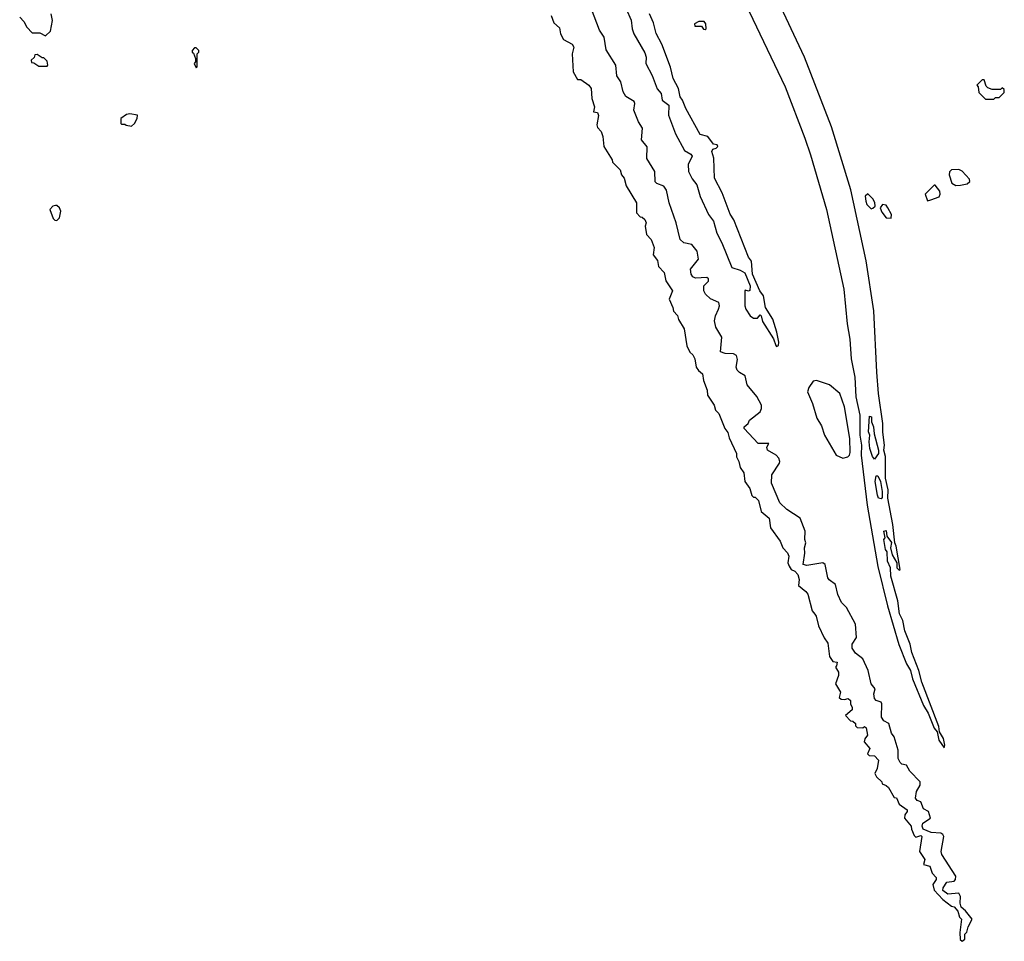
# Model space of a CAD drawing. Extents: x 2737958 to 2903317, y 894217 to 1030017.
# Tile 36 of 123: x 2773780 to 2779718, y 1007472 to 1013030. Entities that reach past the tile are written whole.
import ezdxf

# ---------------------------------------------------------------- set-up
doc = ezdxf.new("R2010")
doc.units = 0

msp = doc.modelspace()

# ---------------------------------------------------------------- linework, layer by layer
at = {"layer": '0CON05XD'}
for points in [[(2778179.5, 1013079.5), (2778396, 1012625), (2778515.8, 1012315.8), (2778548.8, 1012215), (2778646.2, 1011885), (2778750, 1011405), (2778770, 1011195), (2778787, 1011103), (2778794.1, 1010984.1), (2778817.5, 1010875), (2778823.8, 1010755), (2778847.5, 1010645), (2778846.7, 1010525), (2778856.7, 1010465), (2778856, 1010405), (2778892.1, 1010102.1), (2778955, 1009732.5), (2779013.5, 1009495), (2779083, 1009263), (2779128, 1009145), (2779152.5, 1009105), (2779163.8, 1009055), (2779230, 1008895), (2779258.8, 1008848.8), (2779295, 1008757.5), (2779312.5, 1008735), (2779323.8, 1008685), (2779355, 1008640), (2779360, 1008655), (2779352.5, 1008695), (2779327.5, 1008735), (2779322.5, 1008767.5), (2779220, 1009035), (2779202.5, 1009105), (2779160, 1009215), (2779150, 1009265), (2779117.5, 1009345), (2779106.4, 1009406.4), (2779087, 1009447), (2779076.4, 1009526.4), (2779033.3, 1009675), (2779032.5, 1009725), (2779013.3, 1009765), (2779011.7, 1009821.7), (2779002.5, 1009835), (2778992.5, 1009895), (2779000, 1009905), (2778992.5, 1009945), (2779005, 1009950), (2779010, 1009915), (2779037, 1009877), (2779032.5, 1009845), (2779043, 1009803), (2779070, 1009755), (2779070, 1009725), (2779085, 1009710), (2779090, 1009715), (2779066.7, 1009855), (2779057.5, 1009875), (2779046.1, 1009986.1), (2779016.7, 1010145), (2779017.5, 1010195), (2779002.5, 1010265), (2779002.5, 1010395), (2778992.5, 1010435), (2778996.7, 1010465), (2778986.4, 1010543.6), (2778985.9, 1010595.9), (2778958.8, 1010775), (2778948.8, 1010905), (2778931.9, 1011275), (2778885.4, 1011575), (2778792.2, 1012005), (2778675.7, 1012384.3), (2778513.3, 1012805), (2778338.9, 1013178.9)], [(2777994.5, 1011284.5), (2778001.5, 1011305), (2777995.8, 1011325), (2777945.8, 1011345.8), (2777916.2, 1011375), (2777906.4, 1011395), (2777906.9, 1011425), (2777935, 1011454.1), (2777935, 1011468.2), (2777925, 1011475.3), (2777855, 1011470.9), (2777838.8, 1011478.8), (2777828.9, 1011495), (2777825.5, 1011525), (2777874.3, 1011585), (2777865, 1011633.3), (2777834.1, 1011674.1), (2777784.6, 1011684.6), (2777764, 1011704), (2777738.5, 1011805), (2777697.5, 1011925), (2777681.9, 1012001.9), (2777665.2, 1012025.2), (2777622.8, 1012042.8), (2777613, 1012053), (2777610.6, 1012115), (2777562.6, 1012192.6), (2777563.8, 1012263.8), (2777530, 1012305), (2777536.4, 1012375), (2777511.1, 1012415), (2777483.5, 1012485), (2777490, 1012525), (2777485, 1012536.2), (2777436.5, 1012566.5), (2777419.6, 1012595), (2777405.4, 1012655.4), (2777381.1, 1012691.1), (2777375, 1012756.7), (2777318.1, 1012848.1), (2777305.6, 1012925), (2777275.9, 1012965.9), (2777213.2, 1013135)], [(2777438.1, 1013095), (2777467.7, 1013027.7), (2777473.4, 1012975), (2777484.8, 1012945), (2777550.8, 1012830.8), (2777557.8, 1012805), (2777556.9, 1012765), (2777593.7, 1012693.7), (2777625, 1012612.7), (2777648.7, 1012585), (2777654.6, 1012544.6), (2777694.7, 1012514.7), (2777693.7, 1012455), (2777735, 1012341.5), (2777790.5, 1012240.5), (2777828.3, 1012218.3), (2777836.2, 1012206.2), (2777812.5, 1012157.5), (2777813.8, 1012113.8), (2777835, 1012070), (2777863, 1012035), (2777885, 1011964.6), (2777935, 1011854.5), (2777964.7, 1011815), (2777985, 1011743.5), (2778015.3, 1011685), (2778074.8, 1011535), (2778125, 1011520.4), (2778153.1, 1011503.1), (2778185.5, 1011425.5), (2778183.9, 1011396.1), (2778175, 1011392), (2778155, 1011400), (2778154.2, 1011395.8), (2778153.2, 1011305), (2778160.2, 1011285), (2778185, 1011244.7), (2778205, 1011229.6), (2778229.5, 1011230.5), (2778245, 1011250), (2778252.5, 1011245), (2778260.5, 1011210.5), (2778326.1, 1011106.1), (2778340, 1011065), (2778345, 1011060), (2778356.7, 1011065), (2778358, 1011085), (2778345.8, 1011145), (2778322, 1011225), (2778277.5, 1011295), (2778266.7, 1011365), (2778244.2, 1011395), (2778200, 1011495), (2778193.3, 1011573.3), (2778175, 1011597.5), (2778087, 1011823), (2778065, 1011857.5), (2778016.9, 1011986.9), (2777971.4, 1012075), (2777966.2, 1012195), (2777954, 1012235), (2777960.7, 1012249.3), (2777980, 1012255), (2777990, 1012265), (2777987.5, 1012275), (2777965, 1012280), (2777930, 1012325), (2777885, 1012336.7), (2777796.7, 1012495), (2777777.5, 1012545), (2777763.3, 1012565), (2777753.8, 1012615), (2777722, 1012675), (2777704.1, 1012744.1), (2777651.9, 1012881.9), (2777617.7, 1012947.7), (2777601.7, 1013011.7), (2777577.5, 1013065)], [(2773780, 1013045), (2773805, 1013020), (2773822.5, 1012985), (2773855, 1012950), (2773901.7, 1012951.7), (2773935, 1012932.5), (2773965, 1012960), (2773977.5, 1013025), (2773970, 1013065)], [(2776986.2, 1013055), (2777001.2, 1013011.2), (2777035, 1012980), (2777042.5, 1012945), (2777060.7, 1012910.7), (2777113, 1012883), (2777122.5, 1012865), (2777112.5, 1012825), (2777117.5, 1012715), (2777145, 1012670), (2777165, 1012670), (2777212.5, 1012635), (2777227.5, 1012615), (2777230, 1012555), (2777247.5, 1012505), (2777240, 1012475), (2777265, 1012470), (2777271.7, 1012451.7), (2777260, 1012395), (2777265, 1012380), (2777286.1, 1012356.1), (2777296.7, 1012325), (2777302.5, 1012265), (2777352.5, 1012185), (2777355, 1012170), (2777402.5, 1012125), (2777410, 1012095), (2777426.2, 1012075), (2777438.3, 1012028.3), (2777500, 1011925), (2777500, 1011865), (2777521.7, 1011841.7), (2777535, 1011840), (2777550, 1011825), (2777557.5, 1011805), (2777552.5, 1011785), (2777560, 1011735), (2777587.5, 1011705), (2777606.4, 1011656.4), (2777601.2, 1011611.2), (2777627.7, 1011577.7), (2777632.3, 1011542.3), (2777666, 1011506), (2777676.7, 1011455), (2777716.7, 1011395), (2777697.5, 1011345), (2777720, 1011295), (2777723, 1011273), (2777747, 1011247), (2777753, 1011223), (2777786.7, 1011165), (2777803.6, 1011063.6), (2777822.5, 1011025), (2777839.3, 1011009.3), (2777852.5, 1010985), (2777860, 1010935), (2777873.6, 1010913.6), (2777897.5, 1010895), (2777903.3, 1010855), (2777926.4, 1010796.4), (2777927.5, 1010765), (2777967.5, 1010705), (2777977.5, 1010675), (2777996.2, 1010656.2), (2778033.3, 1010565), (2778051.7, 1010541.7), (2778058.3, 1010508.3), (2778102.5, 1010415), (2778103, 1010393), (2778117.5, 1010365), (2778125, 1010330), (2778147, 1010297), (2778152.5, 1010245), (2778183.6, 1010203.6), (2778195, 1010160), (2778205, 1010150), (2778215, 1010150), (2778235, 1010130), (2778252.5, 1010065), (2778300, 1010025), (2778307.5, 1009965), (2778365.7, 1009885.7), (2778383.3, 1009845), (2778411.2, 1009815), (2778418.8, 1009795), (2778413.3, 1009755), (2778420, 1009735), (2778432.5, 1009715), (2778455, 1009703.8), (2778473.8, 1009685), (2778481.2, 1009655), (2778477.5, 1009617.5), (2778521.7, 1009581.7), (2778533.3, 1009565), (2778560, 1009465), (2778575.7, 1009445.7), (2778583.9, 1009433.9), (2778597.5, 1009375), (2778631.7, 1009301.7), (2778655, 1009270), (2778665, 1009190), (2778685, 1009160), (2778710, 1009155), (2778707, 1009133), (2778700, 1009125), (2778717.5, 1009095), (2778717.5, 1009075), (2778700, 1009025), (2778730, 1008975), (2778723, 1008943), (2778735, 1008932.5), (2778755, 1008930), (2778777, 1008937), (2778790, 1008925), (2778790, 1008905), (2778801.7, 1008881.7), (2778801.7, 1008868.3), (2778760, 1008835), (2778791.7, 1008801.7), (2778805, 1008800), (2778820, 1008785), (2778821.7, 1008771.7), (2778831.7, 1008761.7), (2778865, 1008760), (2778875, 1008767.5), (2778885, 1008760), (2778892.5, 1008715), (2778876.4, 1008693.6), (2778872.5, 1008675), (2778907.5, 1008635), (2778893, 1008603), (2778903, 1008593), (2778935, 1008590), (2778960, 1008565), (2778952.5, 1008515), (2778937.5, 1008485), (2778947.5, 1008465), (2778980, 1008435), (2778981.7, 1008421.7), (2779005, 1008412.5), (2779019.3, 1008399.3), (2779055, 1008340), (2779068.3, 1008338.3), (2779085, 1008300), (2779132.5, 1008265), (2779132.5, 1008255), (2779117.5, 1008235), (2779116.7, 1008215), (2779157, 1008167), (2779158.3, 1008148.3), (2779175, 1008110), (2779185, 1008100), (2779215, 1008110), (2779220, 1008105), (2779207.5, 1008015), (2779240, 1007965), (2779230, 1007935), (2779270, 1007925), (2779283, 1007883), (2779307, 1007857), (2779307.5, 1007845), (2779287.5, 1007815), (2779295, 1007780), (2779347.5, 1007725), (2779400, 1007685), (2779415, 1007680), (2779437.5, 1007655), (2779448.3, 1007618.3), (2779460, 1007605), (2779450, 1007525), (2779453, 1007483), (2779465, 1007472.5), (2779480, 1007485), (2779480, 1007515), (2779491.7, 1007528.3), (2779500, 1007560), (2779524.5, 1007605), (2779485, 1007656.5), (2779457.9, 1007677.9), (2779451.9, 1007701.9), (2779455, 1007742.5), (2779445, 1007762.5), (2779377.6, 1007757.6), (2779348.3, 1007778.3), (2779348.6, 1007795), (2779370.7, 1007829.3), (2779415, 1007835.5), (2779423.6, 1007845), (2779426.1, 1007865), (2779340.9, 1007995), (2779338.2, 1008015), (2779353.3, 1008105), (2779347.5, 1008117.5), (2779335, 1008124.2), (2779278.2, 1008128.2), (2779228.6, 1008148.6), (2779222.3, 1008167.7), (2779226.1, 1008183.9), (2779273.3, 1008215), (2779260.5, 1008255), (2779231.7, 1008271.7), (2779215, 1008314.3), (2779191.9, 1008321.9), (2779182.9, 1008335), (2779189.1, 1008375), (2779210, 1008415), (2779210.6, 1008435), (2779148.5, 1008498.5), (2779128.9, 1008535), (2779101, 1008541), (2779090.3, 1008550.3), (2779078.1, 1008575), (2779078.8, 1008625), (2779053.8, 1008706.2), (2779037.9, 1008727.9), (2779021.5, 1008785), (2778992.7, 1008802.7), (2778977.3, 1008825), (2778980.6, 1008905), (2778975, 1008915.3), (2778945.5, 1008925.5), (2778936.4, 1008936.4), (2778931.1, 1008965), (2778938.8, 1008995), (2778915.1, 1009025.1), (2778896.7, 1009105), (2778866, 1009175), (2778819.9, 1009209.9), (2778800.5, 1009240.5), (2778800.5, 1009265), (2778827.3, 1009305), (2778820.2, 1009385), (2778765.9, 1009485.9), (2778735.6, 1009515.6), (2778713.4, 1009563.4), (2778700, 1009625), (2778661.3, 1009651.3), (2778653.5, 1009663.4), (2778638.4, 1009745), (2778624.8, 1009754.8), (2778527.8, 1009737.8), (2778505.5, 1009745.5), (2778516, 1009814), (2778512.3, 1009845), (2778520.6, 1009875), (2778515.5, 1009895.5), (2778516.8, 1009945), (2778486.2, 1010025), (2778406, 1010076), (2778365, 1010115.8), (2778314.4, 1010235), (2778315.5, 1010285), (2778361.8, 1010355), (2778365.3, 1010365), (2778358.8, 1010385), (2778341.9, 1010405), (2778289.2, 1010435), (2778287.1, 1010452.9), (2778298.8, 1010475), (2778234.6, 1010474.6), (2778149.2, 1010565), (2778150, 1010575), (2778173.8, 1010595), (2778182.5, 1010615), (2778245.1, 1010664.9), (2778254.4, 1010685), (2778254, 1010705), (2778225, 1010757.5), (2778167.8, 1010827.8), (2778155, 1010883.3), (2778121.9, 1010901.9), (2778107.3, 1010917.2), (2778101.8, 1010935), (2778108.5, 1010981.5), (2778103.8, 1011005), (2778086, 1011016), (2778035, 1011016.6), (2778006.4, 1011026.4), (2778014.6, 1011115), (2777979.2, 1011175), (2777970.7, 1011215), (2777976, 1011245), (2777994.5, 1011284.5)], [(2777915, 1012970), (2777920, 1012975), (2777917.5, 1013005), (2777908.3, 1013018.3), (2777875, 1013020), (2777850, 1013005), (2777851.7, 1012991.7), (2777891.7, 1012991.7), (2777903.6, 1012973.6), (2777915, 1012970)], [(2774845, 1012740), (2774850, 1012745), (2774850, 1012825), (2774860, 1012835), (2774860, 1012845), (2774845, 1012860), (2774835, 1012860), (2774820, 1012845), (2774820, 1012835), (2774828.3, 1012828.3), (2774840, 1012795), (2774840, 1012775), (2774832.5, 1012765), (2774845, 1012740)], [(2773945, 1012750), (2773950, 1012755), (2773945, 1012780), (2773925, 1012800), (2773915, 1012800), (2773885, 1012820), (2773871.7, 1012818.3), (2773867, 1012803), (2773850, 1012785), (2773851.7, 1012771.7), (2773865, 1012770), (2773895, 1012750), (2773945, 1012750)], [(2779655, 1012550), (2779665, 1012560), (2779688.3, 1012561.7), (2779718.3, 1012591.7), (2779718.3, 1012608.3), (2779705, 1012620), (2779695, 1012610), (2779645, 1012610), (2779618.3, 1012618.3), (2779608.3, 1012628.3), (2779596.7, 1012666.7), (2779585, 1012667.5), (2779552.5, 1012635), (2779560, 1012625), (2779565, 1012590), (2779605, 1012550), (2779655, 1012550)], [(2774455, 1012387.5), (2774472.5, 1012405), (2774487.5, 1012435), (2774490, 1012455), (2774445, 1012462.5), (2774425, 1012457.5), (2774390, 1012435), (2774390, 1012405), (2774395, 1012400), (2774415, 1012400), (2774423, 1012393), (2774455, 1012387.5)], [(2779425, 1012030), (2779455, 1012032.5), (2779495, 1012040), (2779510, 1012055), (2779508.3, 1012068.3), (2779465, 1012117.5), (2779445, 1012127.5), (2779400, 1012125), (2779388.3, 1012111.7), (2779386.7, 1012095), (2779402.5, 1012045), (2779425, 1012030)], [(2779255, 1011937.5), (2779275, 1011943.3), (2779325, 1011962.5), (2779331.7, 1011978.3), (2779330, 1011995), (2779301.7, 1012031.7), (2779295, 1012032.5), (2779241.9, 1011978.1), (2779255, 1011937.5)], [(2778915, 1011890), (2778925, 1011892.5), (2778940, 1011905), (2778937, 1011927), (2778925, 1011950), (2778895, 1011980), (2778880, 1011965), (2778882.5, 1011935), (2778890, 1011915), (2778915, 1011890)], [(2774005, 1011820), (2774020, 1011835), (2774027.5, 1011875), (2774020, 1011895), (2774005, 1011910), (2773995, 1011910), (2773980, 1011905), (2773962.5, 1011885), (2773981.7, 1011831.7), (2773991.7, 1011821.7), (2774005, 1011820)], [(2779035, 1011832.9), (2779038.8, 1011855), (2779016.7, 1011895), (2779005, 1011912.5), (2778983.8, 1011916.2), (2778970, 1011895), (2778979.3, 1011869.3), (2779006.7, 1011835), (2779035, 1011832.9)], [(2778745, 1010386.2), (2778775, 1010393.3), (2778785, 1010403.3), (2778789.1, 1010420.9), (2778787.5, 1010505), (2778755.5, 1010695.5), (2778725.6, 1010775.6), (2778665, 1010828), (2778585, 1010853.8), (2778565, 1010851.2), (2778538.9, 1010811.1), (2778531.9, 1010785), (2778561.4, 1010715), (2778587.9, 1010627.9), (2778615, 1010581.2), (2778634.7, 1010524.7), (2778705, 1010404), (2778745, 1010386.2)], [(2778935, 1010380), (2778922.5, 1010395), (2778906.7, 1010445), (2778902.5, 1010485), (2778906.7, 1010525), (2778900, 1010545), (2778905, 1010640), (2778916.7, 1010635), (2778917.5, 1010605), (2778930, 1010575), (2778933.6, 1010533.6), (2778960, 1010435), (2778960, 1010415), (2778935, 1010380)], [(2778975, 1010140), (2778960, 1010145), (2778953.6, 1010163.6), (2778940, 1010245), (2778945, 1010280), (2778955, 1010280), (2778972.5, 1010245), (2778982.5, 1010185), (2778981.7, 1010148.3), (2778975, 1010140)]]:
    msp.add_lwpolyline(points, dxfattribs=at)

doc.saveas('drawing.dxf')
